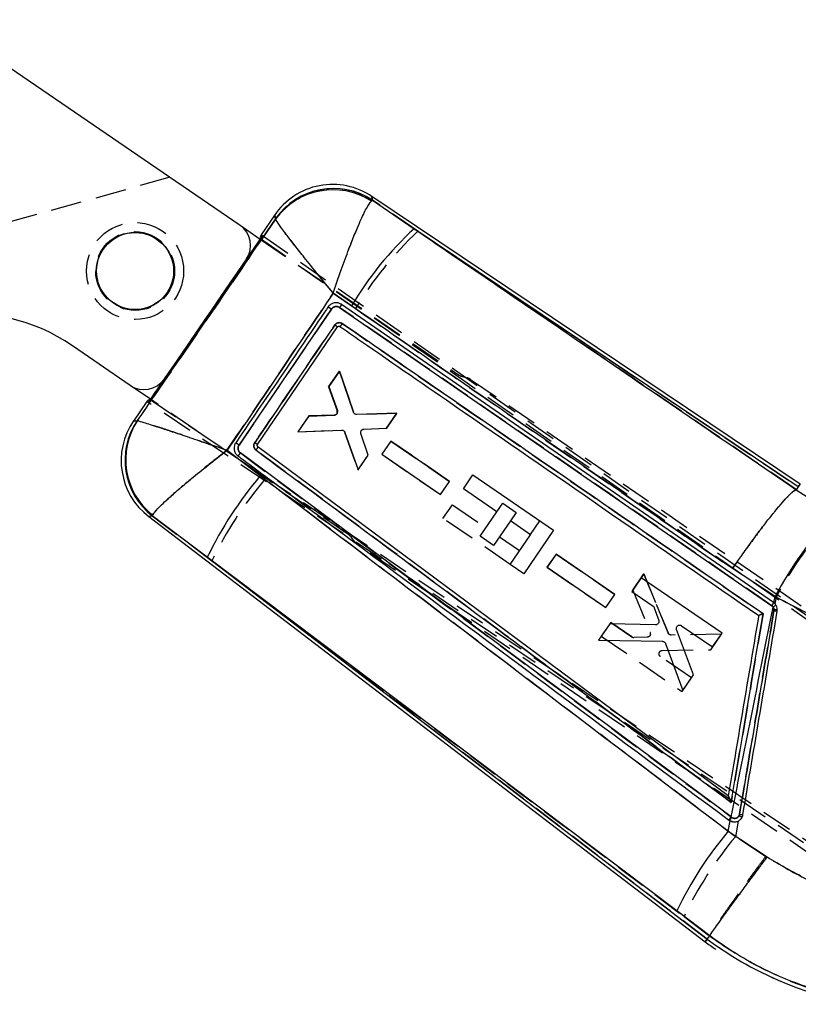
# Model space of a CAD drawing. Extents: x 101 to 797, y 38 to 582.
# Tile 10 of 25: x 298 to 362, y 42 to 123. Entities that reach past the tile are written whole.
import ezdxf

# ---------------------------------------------------------------- set-up
doc = ezdxf.new("R2010")
doc.units = 0
doc.header["$LTSCALE"] = 2
doc.linetypes.add('HIDDEN', pattern=[1.905, 1.27, -0.635])
doc.layers.get('0').update_dxf_attribs({"linetype": 'CONTINUOUS'})

msp = doc.modelspace()

# ---------------------------------------------------------------- linework, layer by layer
at = {"color": 7, "linetype": 'CONTINUOUS'}
for p, q in [((291.3502, 123.0523), (316.1026, 106.1017)), ((327.0098, 108.1704), (326.9237, 108.1005)), ((362.2607, 84.7634), (326.9631, 108.4857)), ((327.0098, 108.1704), (330.4483, 105.8167)), ((318.9625, 106.9527), (317.8433, 105.3184)), ((319.0359, 106.6054), (319.0356, 106.6426)), ((316.1026, 106.1017), (317.759, 104.9674)), ((362.1084, 84.539), (330.4483, 105.8167)), ((317.9497, 105.2459), (308.528, 91.4878)), ((317.7793, 105.0014), (317.757, 104.9688)), ((317.7793, 105.0014), (317.7813, 105)), ((316.6227, 103.3215), (309.8424, 93.4206)), ((325.301, 99.4504), (323.785, 100.5028)), ((316.0189, 87.9819), (323.638, 99.1896)), ((324.3104, 99.315), (359.9289, 74.7297)), ((360.0748, 74.9867), (324.4599, 99.5786)), ((317.5448, 88.0136), (324.1408, 97.7214)), ((324.3148, 97.7664), (324.3321, 97.7563)), ((307.0622, 92.9005), (302.2943, 96.1656)), ((324.2969, 94.0712), (323.4291, 92.8037)), ((325.4532, 90.6913), (324.2969, 94.0712)), ((308.7186, 91.7662), (307.0622, 92.9005)), ((323.4291, 92.8037), (324.1227, 90.8165)), ((308.7167, 91.7675), (308.6944, 91.735)), ((308.4219, 91.5608), (307.3175, 89.9481)), ((308.6944, 91.735), (308.6964, 91.7337)), ((321.772, 90.3834), (320.8699, 89.0659)), ((323.8692, 90.4477), (321.772, 90.3834)), ((329.037, 90.6063), (325.7229, 90.5046)), ((328.1854, 89.3625), (329.037, 90.6063)), ((307.6208, 89.9836), (307.6431, 89.9904)), ((326.3109, 89.2849), (328.1854, 89.3625)), ((320.8699, 89.0659), (324.4768, 89.2109)), ((324.7481, 89.0265), (325.831, 85.9237)), ((326.6651, 87.142), (326.0593, 88.9196)), ((317.5755, 87.8269), (317.5759, 87.8266)), ((356.3382, 59.0556), (317.5755, 87.8269)), ((328.528, 88.3028), (327.7861, 87.2193)), ((333.3698, 84.9864), (328.528, 88.3028)), ((315.0302, 87.5489), (317.7725, 85.4556)), ((356.5738, 57.315), (316.1299, 87.325)), ((325.831, 85.9237), (326.6651, 87.142)), ((327.7861, 87.2193), (332.628, 83.903)), ((334.5065, 84.3799), (335.2825, 85.5131)), ((335.2825, 85.5131), (341.9411, 80.9532)), ((332.628, 83.903), (333.3698, 84.9864)), ((362.1084, 84.539), (361.9453, 84.2984)), ((337.2768, 82.4828), (334.5065, 84.3799)), ((361.9447, 84.2982), (361.9453, 84.2984)), ((361.9453, 84.2984), (365.0755, 82.2572)), ((308.5767, 82.0833), (354.4386, 47.0146)), ((308.876, 82.1442), (308.901, 82.207)), ((313.4072, 78.7309), (308.876, 82.1442)), ((335.8959, 80.4662), (337.2768, 82.4828)), ((338.385, 81.7239), (337.004, 79.7073)), ((340.0429, 80.5885), (338.385, 81.7239)), ((337.004, 79.7073), (335.8959, 80.4662)), ((338.365, 78.1384), (340.0429, 80.5885)), ((341.9411, 80.9532), (339.4872, 77.3698)), ((342.1418, 78.9799), (341.4, 77.8964)), ((346.9835, 75.6636), (342.1418, 78.9799)), ((352.0966, 49.5593), (313.4072, 78.7309)), ((313.4072, 78.7309), (354.6014, 47.2314)), ((339.4872, 77.3698), (338.365, 78.1384)), ((341.4, 77.8964), (346.2417, 74.5802)), ((360.2062, 75.4831), (356.6874, 77.787)), ((349.1661, 77.0271), (348.3902, 75.8938)), ((355.8242, 72.4666), (349.1661, 77.0271)), ((346.2417, 74.5802), (346.9835, 75.6636)), ((348.3902, 75.8938), (350.1351, 74.6987)), ((359.9289, 74.7297), (360.0349, 74.6226)), ((360.1033, 74.966), (360.0748, 74.9867)), ((360.1033, 74.966), (360.2062, 75.4831)), ((350.239, 74.5635), (350.6088, 73.519)), ((346.5688, 73.2337), (345.6476, 71.8882)), ((350.3403, 73.149), (346.5688, 73.2337)), ((352.4912, 73.0849), (355.0484, 71.3334)), ((353.466, 69.0222), (352.0752, 72.7603)), ((355.0484, 71.3334), (355.8242, 72.4666)), ((345.6476, 71.8882), (350.9099, 71.7992)), ((351.1644, 71.6177), (352.5806, 67.729)), ((352.5806, 67.729), (353.466, 69.0222)), ((356.3382, 59.0556), (356.339, 59.0549)), ((356.3385, 56.1428), (356.507, 56.9825)), ((356.3679, 57.0761), (356.4186, 57.0385)), ((356.4186, 57.0385), (356.507, 56.9825)), ((356.6242, 57.2775), (356.5738, 57.315)), ((356.3385, 56.1428), (359.5479, 54.0125)), ((354.8062, 47.5042), (352.0966, 49.5593)), ((354.6014, 47.2314), (354.4386, 47.0146)), ((354.6014, 47.2314), (354.8061, 47.5041)), ((354.8061, 47.5041), (354.8062, 47.5042))]:
    msp.add_line(p, q, dxfattribs=at)
at = {"color": 7, "linetype": 'HIDDEN'}
for p, q in [((310.327, 110.0569), (260.9934, 96.2861)), ((326.9231, 108.105), (327.0092, 108.1746)), ((330.7658, 105.6033), (327.0092, 108.1746)), ((319.0346, 106.6467), (319.0348, 106.6097)), ((330.7658, 105.6033), (362.1084, 84.539)), ((317.757, 104.9688), (308.7167, 91.7675)), ((317.759, 104.9674), (334.1088, 93.7709)), ((317.7813, 105), (391.3931, 53.6741)), ((317.9497, 105.2459), (391.403, 53.9971)), ((323.784, 100.5057), (325.6169, 99.2331)), ((323.6378, 99.1893), (316.0187, 87.9817)), ((324.3058, 94.0833), (323.4035, 92.7659)), ((323.4035, 92.7659), (324.3058, 94.0833)), ((325.4746, 90.6678), (324.3058, 94.0833)), ((324.3058, 94.0833), (325.4746, 90.6678)), ((334.4251, 93.6274), (334.7915, 93.5333)), ((335.1077, 93.3898), (382.25, 61.1064)), ((323.4035, 92.7659), (324.1018, 90.7873)), ((325.0685, 80.5697), (308.7186, 91.7662)), ((372.0362, 48.8061), (308.528, 91.4878)), ((308.6964, 91.7337), (372.7202, 48.6771)), ((321.746, 90.3459), (320.8779, 89.0785)), ((323.8495, 90.4176), (321.746, 90.3459)), ((329.029, 90.5936), (325.7446, 90.4816)), ((328.1946, 89.3755), (329.029, 90.5936)), ((307.6386, 89.9898), (307.6167, 89.9831)), ((326.3183, 89.2978), (328.1946, 89.3755)), ((320.8779, 89.0785), (324.4472, 89.2224)), ((324.7188, 89.0384), (325.8221, 85.9116)), ((326.6739, 87.1553), (326.0686, 88.9311)), ((328.5278, 88.3023), (327.7858, 87.219)), ((333.3701, 84.9868), (328.5278, 88.3023)), ((328.5278, 88.3023), (333.3701, 84.9868)), ((318.1535, 85.16), (315.0277, 87.5466)), ((325.8221, 85.9116), (326.6739, 87.1553)), ((327.7858, 87.219), (332.6282, 83.9035)), ((332.6282, 83.9035), (333.3701, 84.9868)), ((362.1084, 84.539), (361.9471, 84.3012)), ((362.1084, 84.539), (362.2607, 84.7634)), ((361.9471, 84.3012), (361.9466, 84.3009)), ((365.142, 82.2208), (361.9471, 84.3012)), ((332.8286, 81.9297), (333.6046, 83.0629)), ((333.6046, 83.0629), (336.3749, 81.1658)), ((337.2773, 82.4834), (337.7559, 83.1823)), ((337.7559, 83.1823), (338.864, 82.4235)), ((308.8719, 82.1434), (308.8966, 82.2055)), ((308.8719, 82.1434), (313.7886, 78.4393)), ((338.864, 82.4235), (338.3854, 81.7246)), ((338.365, 78.1384), (332.8286, 81.9297)), ((340.0436, 80.5895), (340.8189, 81.7217)), ((337.4831, 80.4069), (339.141, 79.2715)), ((325.5368, 80.0191), (325.3166, 80.3267)), ((372.9272, 47.4926), (325.7849, 79.7761)), ((342.1416, 78.9795), (341.3996, 77.8961)), ((346.9839, 75.664), (342.1416, 78.9795)), ((342.1416, 78.9795), (346.9839, 75.664)), ((354.6014, 47.2314), (313.7886, 78.4393)), ((341.3996, 77.8961), (346.2419, 74.5807)), ((349.3921, 77.3562), (348.4706, 76.0108)), ((348.4706, 76.0108), (349.3921, 77.3562)), ((351.3774, 72.4819), (349.3921, 77.3562)), ((349.3921, 77.3562), (351.3774, 72.4819)), ((346.2419, 74.5807), (346.9839, 75.664)), ((348.4706, 76.0108), (349.913, 72.525)), ((360.279, 75.4358), (360.1867, 74.8909)), ((360.0986, 74.3283), (360.1042, 74.4041)), ((346.6488, 73.351), (345.8727, 72.2179)), ((348.3939, 72.1561), (346.6488, 73.351)), ((346.6488, 73.351), (348.3939, 72.1561)), ((355.7763, 72.3956), (351.6386, 72.3102)), ((354.8906, 71.1026), (355.7763, 72.3956)), ((345.8727, 72.2179), (352.5317, 67.6587)), ((349.6651, 72.1409), (348.5575, 72.1081)), ((350.9026, 71.0479), (354.8906, 71.1026)), ((353.3078, 68.7917), (350.7503, 70.5427)), ((352.5317, 67.6587), (353.3078, 68.7917)), ((357.1486, 56.9689), (356.9303, 55.6811)), ((357.2234, 57.41), (357.2668, 57.5363)), ((359.4153, 54.0455), (356.9303, 55.6811)), ((352.6907, 49.1055), (354.8057, 47.5036)), ((354.4386, 47.0146), (354.6014, 47.2314))]:
    msp.add_line(p, q, dxfattribs=at)
at = {"color": 8, "linetype": 'CONTINUOUS'}
msp.add_line((362.2607, 84.7634), (362.1084, 84.539), dxfattribs=at)
at = {"color": 8, "linetype": 'CONTINUOUS', "flags": 128}
for points in [[(326.9631, 108.4857), (326.9684, 108.4501), (327.0098, 108.1704)], [(319.0356, 106.6426), (318.9707, 106.9178), (318.9625, 106.9527)], [(307.3175, 89.9481), (307.3517, 89.9521), (307.6208, 89.9836)], [(308.876, 82.1442), (308.6105, 82.0902), (308.5767, 82.0833)]]:
    msp.add_lwpolyline(points, dxfattribs=at)
at = {"color": 7, "linetype": 'HIDDEN', "flags": 128}
for points in [[(327.0092, 108.1746), (326.9682, 108.4515), (326.9631, 108.4857)], [(318.9625, 106.9527), (318.9704, 106.9192), (319.0346, 106.6467)], [(307.6167, 89.9831), (307.3503, 89.9519), (307.3175, 89.9481)], [(308.5767, 82.0833), (308.6091, 82.0899), (308.8719, 82.1434)]]:
    msp.add_lwpolyline(points, dxfattribs=at)
at = {"color": 7, "linetype": 'CONTINUOUS', "flags": 128}
for points in [[(317.8441, 105.3196), (317.856, 105.3112), (317.8912, 105.2867), (317.9497, 105.2459)], [(308.528, 91.4878), (308.4688, 91.5275), (308.4332, 91.5515), (308.4211, 91.5596)]]:
    msp.add_lwpolyline(points, dxfattribs=at)
at = {"color": 7, "linetype": 'HIDDEN'}
for radius in [4, 3.25]:
    msp.add_circle((307.457, 102.3262), radius, dxfattribs=at)
at = {"color": 7, "linetype": 'CONTINUOUS'}
for radius in [3.2, 3.175]:
    msp.add_circle((307.457, 102.3262), radius, dxfattribs=at)
for centre, radius, start, end in [((323.736, 103.6838), 5.7855, 55.620943, 146.061484), ((323.8052, 103.3226), 5.8113, 56.533419, 145.159175), ((323.7676, 103.1967), 5.8317, 57.234526, 144.231015), ((314.9725, 104.4516), 2, 325.596321, 55.596321), ((349.0947, 85.4765), 27.5936, 132.512338, 149.574654), ((293.7248, 83.652), 15.1667, 55.596321, 141.353226), ((308.1923, 94.5507), 2, 235.596321, 325.596321), ((312.091, 86.6791), 5.7855, 145.249654, 232.937719), ((312.4378, 86.7347), 5.8102, 146.000993, 232.191634), ((312.5064, 86.783), 5.8257, 146.595375, 231.766389), ((313.3267, 82.1448), 7.2274, 54.29381, 56.520362), ((342.5101, 64.6182), 32.3442, 139.891264, 154.130072), ((385.6748, 62.3132), 28.6722, 135.925774, 152.656135), ((359.2498, 75.2852), 0.8774, 320.715439, 340.109899), ((359.5025, 75.534), 1.0555, 300.28781, 315.88217), ((362.0391, 85.4523), 11.2922, 260.101254, 261.50935), ((355.6286, 57.9213), 1.1229, 311.177216, 327.324179), ((355.6681, 57.8919), 1.1365, 311.32872, 327.27453), ((359.6659, 71.3909), 14.0609, 260.160734, 261.311215), ((379.8844, 36.3134), 30.7834, 139.897341, 154.513795), ((372.5168, 71.5331), 30.1916, 233.601929, 259.319624), ((372.5168, 71.5331), 30.4627, 233.598575, 235.596321)]:
    msp.add_arc(centre, radius, start, end, dxfattribs=at)
at = {"color": 7, "linetype": 'HIDDEN'}
for centre, radius, start, end in [((323.8042, 103.3274), 5.8109, 56.527561, 145.165053), ((323.7667, 103.2021), 5.8311, 57.227087, 144.240687), ((350.8949, 84.0674), 29.4785, 133.066204, 149.038141), ((334.6738, 94.596), 1, 235.596321, 255.596321), ((334.5427, 92.5648), 1, 55.596321, 75.596321), ((323.8357, 90.6966), 0.2811, 340.275889, 18.820119), ((312.433, 86.7339), 5.8099, 145.995448, 232.197223), ((312.5008, 86.7817), 5.8252, 146.582992, 231.776102), ((311.4831, 79.4738), 10.4725, 54.632519, 56.169488), ((342.9651, 64.2676), 32.4362, 139.901288, 154.09308), ((387.3659, 61.1572), 30.6198, 136.535498, 152.204441), ((324.5034, 79.7446), 1, 35.596321, 55.596321), ((326.3499, 80.6012), 1, 215.596321, 235.596321), ((359.2493, 75.2857), 0.878, 320.725407, 340.091113), ((362.2607, 86.7655), 12.6237, 260.138148, 261.39443), ((360.1077, 77.4221), 3.018, 269.933628, 275.205421), ((349.6535, 72.4199), 0.28, 346.400532, 22.048936), ((348.5494, 72.3832), 0.2752, 235.599179, 271.694816), ((355.6739, 57.8879), 1.1297, 311.242874, 327.303609), ((355.9068, 54.847), 2.8814, 57.25151, 62.812074), ((359.8244, 72.3164), 14.9997, 260.182643, 261.246878), ((380.5621, 35.7898), 30.8889, 139.911987, 154.463501), ((372.5168, 71.5331), 30.1916, 233.601929, 259.319624)]:
    msp.add_arc(centre, radius, start, end, dxfattribs=at)
at = {"color": 7, "linetype": 'CONTINUOUS'}
for centre, major_axis, start_param, end_param in [((376.2812, 64.546), (58.4362, -40.7749), 3.1419281, 3.2017722), ((367.5625, 51.8144), (59.1423, -39.7438), 3.0814131, 3.1412572)]:
    msp.add_ellipse(centre, major_axis=major_axis, ratio=0.0699241, start_param=start_param, end_param=end_param, dxfattribs=at)
at = {"color": 7, "linetype": 'HIDDEN'}
for points, knots in [([(323.784, 100.5057), (323.786, 100.5116), (324.0027, 101.1658), (324.4375, 102.4323), (325.0361, 104.0628), (325.5556, 105.3844), (326.0538, 106.5614), (326.5607, 107.6287), (326.7988, 107.9417), (326.9231, 108.105)], [0, 0, 0, 0, 0.00160485, 0.17868116, 0.34656286, 0.47952978, 0.61246622, 0.79773779, 1, 1, 1, 1]), ([(319.0348, 106.6097), (317.1339, 103.838), (313.3347, 98.2984), (309.5365, 92.7581), (307.6386, 89.9898)], [0, 0, 0, 0, 0.500339, 1, 1, 1, 1]), ([(323.784, 100.5057), (323.7801, 100.5105), (323.3432, 101.0406), (322.5053, 102.066), (321.4471, 103.3822), (320.6074, 104.446), (319.8782, 105.3903), (319.2458, 106.2417), (319.1072, 106.4835), (319.0348, 106.6097)], [0, 0, 0, 0, 0.001605, 0.1786876, 0.3465687, 0.4795377, 0.6124767, 0.7977485, 1, 1, 1, 1]), ([(361.9466, 84.3009), (356.3165, 88.1466), (345.9212, 95.2471), (335.5293, 102.3482), (330.7658, 105.6033)], [0, 0, 0, 0, 0.5416068, 1, 1, 1, 1]), ([(315.0277, 87.5466), (316.4957, 89.7163), (319.4171, 94.0342), (322.3332, 98.3557), (323.784, 100.5057)], [0, 0, 0, 0, 0.502489, 1, 1, 1, 1]), ([(323.3646, 99.3742), (323.3658, 99.3735), (323.3693, 99.3712), (323.3835, 99.3619), (323.4095, 99.3444), (323.4445, 99.3209), (323.4867, 99.2923), (323.5344, 99.2599), (323.5856, 99.225), (323.6204, 99.2012), (323.6378, 99.1893)], [0, 0, 0, 0, 0.0737994, 0.2061166, 0.3384297, 0.4707359, 0.6030522, 0.7353807, 0.8676853, 1, 1, 1, 1]), ([(324.3106, 99.3149), (324.2722, 99.337), (324.1866, 99.3863), (324.0318, 99.4088), (323.8705, 99.3797), (323.7312, 99.3037), (323.6673, 99.2254), (323.6378, 99.1893)], [0, 0, 0, 0, 0.17517135, 0.38950296, 0.60336526, 0.81688807, 1, 1, 1, 1]), ([(359.929, 74.7299), (353.9917, 78.8275), (342.1173, 87.0226), (330.2461, 95.2175), (324.3106, 99.3149)], [0, 0, 0, 0, 0.5000071, 1, 1, 1, 1]), ([(324.4598, 99.5787), (324.4601, 99.573), (324.4607, 99.5616), (324.4285, 99.4991), (324.3771, 99.4135), (324.3329, 99.3477), (324.3108, 99.3148)], [0, 0, 0, 0, 0.2500002, 0.50000365, 0.7499948, 1, 1, 1, 1]), ([(325.6169, 99.2331), (330.3639, 95.9449), (340.7082, 88.7796), (351.0768, 81.6451), (356.6872, 77.7846)], [0, 0, 0, 0, 0.4589036, 1, 1, 1, 1]), ([(317.3136, 88.1731), (317.4277, 88.341), (317.9983, 89.1804), (320.1987, 92.4173), (322.2851, 95.4863), (323.9149, 97.8837)], [0, 0, 0, 0, 0.0518641, 0.2593194, 1, 1, 1, 1]), ([(324.1408, 97.7214), (324.1377, 97.724), (324.1314, 97.7293), (324.0802, 97.7664), (324.0061, 97.8194), (323.9453, 97.8623), (323.9149, 97.8837)], [0, 0, 0, 0, 0.2499971, 0.5000027, 0.7499983, 1, 1, 1, 1]), ([(323.915, 97.8837), (323.9476, 97.9216), (324.0129, 97.9974), (324.1515, 98.0622), (324.3008, 98.0798), (324.4317, 98.0521), (324.5012, 98.0106), (324.528, 97.9945)], [0, 0, 0, 0, 0.2157273, 0.4314864, 0.6474566, 0.8637878, 1, 1, 1, 1]), ([(324.528, 97.9945), (324.5049, 97.9616), (324.4587, 97.8959), (324.3959, 97.8157), (324.3488, 97.7626), (324.3376, 97.7584), (324.3321, 97.7563)], [0, 0, 0, 0, 0.2520162, 0.504024, 0.7560334, 1, 1, 1, 1]), ([(324.528, 97.9945), (330.2726, 94.0289), (341.8294, 86.0509), (353.389, 78.0731), (359.2026, 74.0608)], [0, 0, 0, 0, 0.4970737, 1, 1, 1, 1]), ([(324.1003, 90.6017), (324.0868, 90.5734), (324.0599, 90.5166), (323.9867, 90.4548), (323.913, 90.4237), (323.8657, 90.4191), (323.8495, 90.4176)], [0, 0, 0, 0, 0.2836215, 0.5672239, 0.8514592, 1, 1, 1, 1]), ([(315.0277, 87.5466), (315.0218, 87.5486), (314.395, 87.7651), (313.1831, 88.1812), (311.624, 88.7102), (310.3563, 89.1348), (309.1431, 89.535), (308.0529, 89.8839), (307.7755, 89.9548), (307.6386, 89.9898)], [0, 0, 0, 0, 0.00159111, 0.17088131, 0.33187975, 0.45985218, 0.5878002, 0.79659538, 1, 1, 1, 1]), ([(326.0796, 89.1351), (326.0957, 89.1625), (326.1279, 89.2172), (326.2072, 89.2729), (326.2744, 89.2941), (326.312, 89.2972), (326.3183, 89.2977)], [0, 0, 0, 0, 0.3121484, 0.6242898, 0.9373325, 1, 1, 1, 1]), ([(316.0184, 87.9813), (316.0011, 87.9931), (315.9665, 88.0166), (315.9157, 88.0511), (315.8684, 88.0831), (315.8266, 88.1112), (315.792, 88.1344), (315.7663, 88.1515), (315.7519, 88.1609), (315.7485, 88.163), (315.7472, 88.1638)], [0, 0, 0, 0, 0.131348, 0.2626895, 0.3940257, 0.5253728, 0.6567155, 0.7880515, 0.9193954, 1, 1, 1, 1]), ([(316.0187, 87.9817), (316.0005, 87.9505), (315.9551, 87.8725), (315.9273, 87.7272), (315.9496, 87.5645), (316.0198, 87.4224), (316.0952, 87.3556), (316.1299, 87.3249)], [0, 0, 0, 0, 0.1470971, 0.3681136, 0.5894792, 0.8111044, 1, 1, 1, 1]), ([(317.4146, 87.5709), (317.3947, 87.5874), (317.3368, 87.6356), (317.2673, 87.7429), (317.2306, 87.8884), (317.2418, 88.041), (317.2896, 88.129), (317.3136, 88.1731)], [0, 0, 0, 0, 0.115661, 0.3365984, 0.5572952, 0.7779082, 1, 1, 1, 1]), ([(317.5759, 87.8266), (317.5756, 87.8212), (317.5751, 87.8103), (317.5397, 87.7499), (317.4846, 87.6669), (317.438, 87.6029), (317.4146, 87.5709)], [0, 0, 0, 0, 0.2500002, 0.5000034, 0.7500068, 1, 1, 1, 1]), ([(315.0277, 87.5466), (315.0228, 87.5428), (314.4966, 87.1365), (313.4809, 86.339), (312.1784, 85.2805), (311.1229, 84.3916), (310.1169, 83.5095), (309.2198, 82.6629), (309.0034, 82.3566), (308.8966, 82.2055)], [0, 0, 0, 0, 0.0015914, 0.17088011, 0.33187833, 0.45985135, 0.58779962, 0.79659488, 1, 1, 1, 1]), ([(316.1302, 87.3248), (316.1059, 87.2927), (316.0574, 87.2287), (315.9923, 87.1504), (315.9441, 87.0984), (315.9334, 87.0941), (315.9282, 87.092)], [0, 0, 0, 0, 0.2518979, 0.503802, 0.7556965, 1, 1, 1, 1]), ([(316.13, 87.3249), (322.8791, 82.3162), (336.3772, 72.2989), (349.8755, 62.2847), (356.6246, 57.2777)], [0, 0, 0, 0, 0.5000017, 1, 1, 1, 1]), ([(356.5801, 58.5099), (349.9798, 63.4067), (336.9245, 73.0923), (323.8694, 82.7807), (317.4146, 87.5709)], [0, 0, 0, 0, 0.505571, 1, 1, 1, 1]), ([(356.9303, 55.6811), (347.812, 62.5987), (334.8771, 72.4118), (321.9637, 82.2555), (318.1535, 85.16)], [0, 0, 0, 0, 0.70494256, 1, 1, 1, 1]), ([(361.9466, 84.3009), (361.8791, 84.2712), (361.7442, 84.2118), (361.3859, 83.887), (360.9217, 83.3943), (360.3573, 82.7369), (359.7081, 81.9318), (358.9948, 81.0062), (358.2354, 79.9821), (357.4965, 78.9521), (356.9785, 78.2093), (356.7253, 77.8402), (356.6872, 77.7846)], [0, 0, 0, 0, 0.1113324, 0.2226644, 0.3339966, 0.4453289, 0.5566619, 0.6679944, 0.7793285, 0.890662, 0.9835503, 1, 1, 1, 1]), ([(313.7886, 78.4393), (317.6151, 75.5536), (330.5825, 65.7743), (343.5498, 55.9974), (352.6907, 49.1055)], [0, 0, 0, 0, 0.29508609, 1, 1, 1, 1]), ([(360.1042, 74.4041), (360.1005, 74.4405), (360.0921, 74.5224), (360.0336, 74.641), (359.9638, 74.7003), (359.929, 74.7299)], [0, 0, 0, 0, 0.285723, 0.6428803, 1, 1, 1, 1]), ([(360.279, 75.4358), (361.3093, 74.9012), (363.3697, 73.8319), (366.5799, 72.3817), (369.8621, 71.0432), (372.0896, 70.2738), (373.2033, 69.889)], [0, 0, 0, 0, 0.2468891, 0.4937678, 0.7468868, 1, 1, 1, 1]), ([(359.2026, 74.0608), (358.774, 71.5194), (357.8997, 66.3358), (357.0257, 61.1522), (356.5801, 58.5099)], [0, 0, 0, 0, 0.4902756, 1, 1, 1, 1]), ([(360.1042, 74.4041), (359.3347, 69.8644), (358.3744, 64.1997), (357.4141, 58.535), (357.2234, 57.41)], [0, 0, 0, 0, 0.8013986, 1, 1, 1, 1]), ([(357.2668, 57.5363), (357.7387, 60.335), (358.6826, 65.9323), (359.6266, 71.5297), (360.0986, 74.3283)], [0, 0, 0, 0, 0.5000004, 1, 1, 1, 1]), ([(359.2026, 74.0608), (359.2014, 74.0604), (359.1938, 74.0571), (359.1479, 74.0377), (359.0689, 74.005), (358.9748, 73.968), (358.905, 73.9424), (358.859, 73.9274), (358.849, 73.9264), (358.8444, 73.926)], [0, 0, 0, 0, 0.0070812, 0.0478055, 0.2878289, 0.49543, 0.6767339, 0.8489856, 1, 1, 1, 1]), ([(349.9256, 72.354), (349.9153, 72.3244), (349.8948, 72.2651), (349.8289, 72.196), (349.7496, 72.1514), (349.6918, 72.1442), (349.6651, 72.1409)], [0, 0, 0, 0, 0.2587299, 0.5174544, 0.7766106, 1, 1, 1, 1]), ([(351.6386, 72.3102), (351.6073, 72.3127), (351.5446, 72.3178), (351.461, 72.3644), (351.4054, 72.423), (351.3847, 72.4666), (351.3774, 72.4819)], [0, 0, 0, 0, 0.2821404, 0.56426, 0.8465011, 1, 1, 1, 1]), ([(350.7503, 70.5427), (350.7262, 70.5631), (350.678, 70.6038), (350.637, 70.6906), (350.6246, 70.7791), (350.6381, 70.8339), (350.644, 70.8582)], [0, 0, 0, 0, 0.26374665, 0.5275037, 0.79011243, 1, 1, 1, 1]), ([(350.644, 70.8582), (350.6566, 70.8866), (350.6817, 70.9435), (350.7523, 71.0065), (350.8292, 71.0418), (350.8813, 71.0461), (350.9026, 71.0479)], [0, 0, 0, 0, 0.270673, 0.5413347, 0.8126638, 1, 1, 1, 1]), ([(356.5801, 58.5099), (356.5797, 58.5111), (356.5505, 58.5837), (356.4934, 58.7229), (356.421, 58.8914), (356.3734, 58.9946), (356.3487, 59.043), (356.342, 59.0513), (356.339, 59.0549)], [0, 0, 0, 0, 0.0053142, 0.335585, 0.6405067, 0.8090093, 0.9156938, 1, 1, 1, 1]), ([(356.7154, 56.9101), (356.6376, 56.9312), (356.5317, 56.9599), (356.4423, 57.022), (356.4186, 57.0385)], [0, 0, 0, 0, 0.7345573, 1, 1, 1, 1]), ([(356.6246, 57.2777), (356.6672, 57.2525), (356.7494, 57.204), (356.8929, 57.1912), (357.0269, 57.2227), (357.1463, 57.2962), (357.1977, 57.3721), (357.2234, 57.41)], [0, 0, 0, 0, 0.21240506, 0.41003887, 0.60701821, 0.80349541, 1, 1, 1, 1]), ([(359.4153, 54.0455), (359.3875, 54.0081), (359.1893, 53.7415), (358.7206, 53.1091), (358.025, 52.1626), (357.2758, 51.1323), (356.5953, 50.1844), (356, 49.3423), (355.5099, 48.6335), (355.1377, 48.0768), (354.8865, 47.6776), (354.8326, 47.5616), (354.8057, 47.5036)], [0, 0, 0, 0, 0.0117315, 0.0834601, 0.1980319, 0.3126031, 0.427171, 0.5417389, 0.656304, 0.7708693, 0.8854347, 1, 1, 1, 1]), ([(369.4737, 49.9356), (368.4081, 50.204), (366.2606, 50.7448), (362.8452, 52.0665), (360.6404, 53.3386), (359.4153, 54.0455)], [0, 0, 0, 0, 0.3044239, 0.6135003, 1, 1, 1, 1]), ([(354.8055, 47.5033), (355.4962, 47.021), (356.8828, 46.0526), (359.4876, 44.617), (362.6395, 43.2308), (365.1285, 42.5851), (366.3841, 42.2594)], [0, 0, 0, 0, 0.1969333, 0.3953623, 0.6949578, 1, 1, 1, 1])]:
    msp.add_open_spline(points, degree=3, knots=knots, dxfattribs=at)
at = {"color": 7, "linetype": 'CONTINUOUS'}
for points, knots in [([(323.785, 100.5028), (323.787, 100.5087), (324.0038, 101.1614), (324.4371, 102.4257), (325.0354, 104.0545), (325.5548, 105.3763), (326.0534, 106.5545), (326.5608, 107.6231), (326.7992, 107.9368), (326.9237, 108.1005)], [0, 0, 0, 0, 0.0016059, 0.178403, 0.3460547, 0.4791465, 0.6122077, 0.7975953, 1, 1, 1, 1]), ([(307.6431, 89.9904), (309.5403, 92.7578), (313.3374, 98.2965), (317.1355, 103.8345), (319.0359, 106.6054)], [0, 0, 0, 0, 0.49964492, 1, 1, 1, 1]), ([(323.785, 100.5028), (323.7811, 100.5075), (323.3454, 101.037), (322.5087, 102.06), (321.4516, 103.375), (320.6115, 104.4389), (319.8813, 105.3842), (319.2479, 106.2366), (319.1086, 106.4789), (319.0359, 106.6054)], [0, 0, 0, 0, 0.0016048, 0.1784079, 0.3460596, 0.4791536, 0.6122173, 0.7976049, 1, 1, 1, 1]), ([(330.4483, 105.8167), (335.4034, 102.4306), (345.9005, 95.2574), (356.401, 88.0849), (361.9447, 84.2982)], [0, 0, 0, 0, 0.4720471, 1, 1, 1, 1]), ([(323.785, 100.5028), (322.3344, 98.3536), (319.4187, 94.0339), (316.4979, 89.7177), (315.0302, 87.5489)], [0, 0, 0, 0, 0.4975311, 1, 1, 1, 1]), ([(323.3638, 99.3731), (323.265, 99.2276), (322.7101, 98.4104), (320.172, 94.6733), (317.7313, 91.0826), (315.747, 88.1635)], [0, 0, 0, 0, 0.0389182, 0.2186603, 1, 1, 1, 1]), ([(323.3637, 99.373), (323.365, 99.3723), (323.3686, 99.3703), (323.383, 99.3611), (323.4092, 99.3439), (323.4443, 99.3206), (323.4866, 99.2922), (323.5345, 99.2599), (323.5857, 99.2251), (323.6206, 99.2014), (323.638, 99.1895)], [0, 0, 0, 0, 0.0737752, 0.2060935, 0.3384174, 0.4707356, 0.6030542, 0.7353661, 0.8676737, 1, 1, 1, 1]), ([(324.427, 99.6001), (324.3471, 99.6392), (324.1873, 99.7174), (323.9152, 99.7254), (323.6585, 99.6484), (323.4728, 99.5161), (323.3915, 99.4094), (323.3638, 99.3731)], [0, 0, 0, 0, 0.2215841, 0.4431622, 0.664563, 0.8856497, 1, 1, 1, 1]), ([(323.638, 99.1895), (323.6614, 99.219), (323.7185, 99.2912), (323.846, 99.3702), (324.0064, 99.4078), (324.1709, 99.3926), (324.2646, 99.3405), (324.3104, 99.315)], [0, 0, 0, 0, 0.1483167, 0.3628047, 0.5777505, 0.7935299, 1, 1, 1, 1]), ([(324.3107, 99.3148), (324.3328, 99.3477), (324.377, 99.4135), (324.4284, 99.4992), (324.4606, 99.5616), (324.46, 99.5731), (324.4597, 99.5788)], [0, 0, 0, 0, 0.2500117, 0.5000021, 0.7500028, 1, 1, 1, 1]), ([(324.4597, 99.5788), (324.4542, 99.5824), (324.4433, 99.5895), (324.4324, 99.5966), (324.427, 99.6001)], [0, 0, 0, 0, 0.5001338, 1, 1, 1, 1]), ([(356.6874, 77.787), (351.163, 81.5876), (340.6888, 88.7934), (330.2391, 96.0304), (325.301, 99.4504)], [0, 0, 0, 0, 0.527435, 1, 1, 1, 1]), ([(323.9122, 97.8796), (323.7981, 97.7118), (323.2274, 96.8724), (321.0279, 93.6369), (318.9425, 90.5692), (317.3136, 88.1731)], [0, 0, 0, 0, 0.05188575, 0.25942785, 1, 1, 1, 1]), ([(324.528, 97.9944), (324.5012, 98.0105), (324.4317, 98.0521), (324.3008, 98.0797), (324.1515, 98.0621), (324.0114, 97.9967), (323.9456, 97.9191), (323.9122, 97.8796)], [0, 0, 0, 0, 0.1352907, 0.3501225, 0.5645956, 0.7788394, 1, 1, 1, 1]), ([(323.9122, 97.8796), (323.9429, 97.8587), (324.0044, 97.8168), (324.0794, 97.7651), (324.1312, 97.729), (324.1376, 97.7239), (324.1408, 97.7214)], [0, 0, 0, 0, 0.2499908, 0.4999997, 0.7499986, 1, 1, 1, 1]), ([(324.1408, 97.7214), (324.151, 97.7333), (324.1715, 97.7571), (324.215, 97.7774), (324.2618, 97.7829), (324.2956, 97.7754), (324.3122, 97.7677), (324.3148, 97.7664)], [0, 0, 0, 0, 0.2392252, 0.4785352, 0.7174296, 0.9555739, 1, 1, 1, 1]), ([(324.528, 97.9944), (324.5049, 97.9616), (324.4587, 97.8959), (324.3959, 97.8157), (324.3488, 97.7626), (324.3376, 97.7584), (324.3321, 97.7563)], [0, 0, 0, 0, 0.2519956, 0.5039854, 0.7559697, 1, 1, 1, 1]), ([(324.3321, 97.7563), (324.4291, 97.6894), (325.1916, 97.1627), (328.6166, 94.797), (340.0222, 86.9199), (350.765, 79.5036), (358.8444, 73.926)], [0, 0, 0, 0, 0.0084307, 0.0663001, 0.2977776, 1, 1, 1, 1]), ([(359.2025, 74.0606), (353.3889, 78.0729), (341.8294, 86.0508), (330.2726, 94.0288), (324.528, 97.9944)], [0, 0, 0, 0, 0.5029266, 1, 1, 1, 1]), ([(324.0417, 90.5161), (324.0158, 90.4974), (323.964, 90.4599), (323.9008, 90.4517), (323.8692, 90.4477)], [0, 0, 0, 0, 0.5008916, 1, 1, 1, 1]), ([(324.1227, 90.8165), (324.1299, 90.7858), (324.1442, 90.7242), (324.1253, 90.6298), (324.0869, 90.5597), (324.053, 90.5271), (324.0417, 90.5161)], [0, 0, 0, 0, 0.285868, 0.5717859, 0.8564416, 1, 1, 1, 1]), ([(325.7229, 90.5046), (325.6916, 90.5068), (325.6291, 90.5111), (325.5452, 90.5568), (325.4841, 90.6194), (325.4625, 90.6697), (325.4532, 90.6913)], [0, 0, 0, 0, 0.2664073, 0.5327214, 0.7998057, 1, 1, 1, 1]), ([(307.6431, 89.9904), (307.7799, 89.9555), (308.0575, 89.8847), (309.1461, 89.5365), (310.3591, 89.1367), (311.6266, 88.7124), (313.1857, 88.1835), (314.3975, 87.7674), (315.0244, 87.551), (315.0302, 87.5489)], [0, 0, 0, 0, 0.2029403, 0.4118521, 0.5398724, 0.6679178, 0.8290142, 0.998408, 1, 1, 1, 1]), ([(324.4768, 89.2109), (324.5081, 89.2091), (324.5705, 89.2054), (324.6546, 89.1607), (324.7164, 89.0986), (324.7385, 89.0483), (324.7481, 89.0265)], [0, 0, 0, 0, 0.2655558, 0.5311015, 0.7973942, 1, 1, 1, 1]), ([(326.0593, 88.9196), (326.0526, 88.9506), (326.0392, 89.0132), (326.06, 89.1086), (326.0956, 89.1695), (326.1208, 89.1967), (326.1246, 89.2009)], [0, 0, 0, 0, 0.312398, 0.6308805, 0.9439398, 1, 1, 1, 1]), ([(326.1246, 89.2009), (326.149, 89.2213), (326.1976, 89.262), (326.2666, 89.2815), (326.3044, 89.2844), (326.3109, 89.2849)], [0, 0, 0, 0, 0.4532402, 0.9064242, 1, 1, 1, 1]), ([(315.747, 88.1635), (315.7047, 88.0853), (315.62, 87.9289), (315.6002, 87.6578), (315.6655, 87.3987), (315.7893, 87.2074), (315.8926, 87.1216), (315.9281, 87.0921)], [0, 0, 0, 0, 0.2209583, 0.4418768, 0.6627861, 0.8839037, 1, 1, 1, 1]), ([(315.747, 88.1634), (315.7483, 88.1627), (315.7517, 88.1607), (315.7662, 88.1514), (315.792, 88.1344), (315.8267, 88.1113), (315.8686, 88.0833), (315.916, 88.0514), (315.9669, 88.0171), (316.0016, 87.9936), (316.0189, 87.9819)], [0, 0, 0, 0, 0.08044977, 0.21181479, 0.34317702, 0.47454134, 0.6059111, 0.73726723, 0.86862992, 1, 1, 1, 1]), ([(316.1299, 87.3249), (316.1022, 87.3486), (316.0335, 87.4074), (315.9596, 87.5356), (315.9274, 87.6961), (315.9469, 87.8533), (315.9962, 87.9413), (316.0189, 87.9819)], [0, 0, 0, 0, 0.14869686, 0.36971352, 0.59040196, 0.81094852, 1, 1, 1, 1]), ([(317.3136, 88.1731), (317.2889, 88.1272), (317.2413, 88.039), (317.2311, 87.8867), (317.2674, 87.7429), (317.3368, 87.6355), (317.3948, 87.5874), (317.4147, 87.5708)], [0, 0, 0, 0, 0.2299629, 0.4426942, 0.6633962, 0.88433, 1, 1, 1, 1]), ([(317.5759, 87.8266), (317.5756, 87.8212), (317.5751, 87.8103), (317.5397, 87.7499), (317.4847, 87.6668), (317.438, 87.6028), (317.4147, 87.5708)], [0, 0, 0, 0, 0.249999, 0.4999949, 0.7500083, 1, 1, 1, 1]), ([(317.5755, 87.8269), (317.5643, 87.8372), (317.5417, 87.8579), (317.5231, 87.9011), (317.519, 87.9476), (317.5285, 87.9864), (317.5406, 88.0066), (317.5448, 88.0136)], [0, 0, 0, 0, 0.21775236, 0.43890809, 0.66043623, 0.88258871, 1, 1, 1, 1]), ([(308.901, 82.207), (309.0078, 82.3581), (309.2244, 82.6649), (310.1201, 83.5109), (311.1258, 84.3933), (312.1811, 85.2825), (313.4835, 86.3412), (314.4992, 87.1388), (315.0253, 87.5452), (315.0302, 87.5489)], [0, 0, 0, 0, 0.2029404, 0.4118524, 0.5398732, 0.6679187, 0.8290152, 0.9984076, 1, 1, 1, 1]), ([(315.9281, 87.0921), (315.9334, 87.0942), (315.9441, 87.0984), (315.9923, 87.1504), (316.0574, 87.2287), (316.1059, 87.2927), (316.1302, 87.3247)], [0, 0, 0, 0, 0.2443253, 0.4962134, 0.7481042, 1, 1, 1, 1]), ([(315.9283, 87.0919), (316.0909, 86.9713), (316.9034, 86.3679), (320.3162, 83.8341), (333.6332, 73.9473), (346.3007, 64.5469), (356.3679, 57.0761)], [0, 0, 0, 0, 0.0120563, 0.060281, 0.2531807, 1, 1, 1, 1]), ([(317.4147, 87.5708), (323.8694, 82.7806), (336.9245, 73.0921), (349.9797, 63.4065), (356.5801, 58.5097)], [0, 0, 0, 0, 0.494427, 1, 1, 1, 1]), ([(317.7725, 85.4556), (318.4254, 84.9577), (331.2655, 75.1648), (344.129, 65.4057), (356.3385, 56.1428)], [0, 0, 0, 0, 0.0508467, 1, 1, 1, 1]), ([(356.6874, 77.787), (356.7255, 77.8425), (356.9778, 78.2102), (357.4947, 78.9514), (358.2327, 79.98), (358.9921, 81.004), (359.7055, 81.9295), (360.3549, 82.7345), (360.9194, 83.3918), (361.3837, 83.8845), (361.7421, 84.2091), (361.8772, 84.2685), (361.9447, 84.2982)], [0, 0, 0, 0, 0.0164564, 0.1089478, 0.2203306, 0.3317129, 0.4430946, 0.554476, 0.6658571, 0.7772382, 0.888619, 1, 1, 1, 1]), ([(350.1351, 74.6987), (350.1593, 74.6788), (350.2045, 74.6417), (350.2281, 74.5883), (350.239, 74.5635)], [0, 0, 0, 0, 0.5360944, 1, 1, 1, 1]), ([(360.3718, 74.2839), (360.3774, 74.3638), (360.3885, 74.5237), (360.3034, 74.7527), (360.1927, 74.8941), (360.1171, 74.9549), (360.1033, 74.966)], [0, 0, 0, 0, 0.3099377, 0.6198598, 0.9302957, 1, 1, 1, 1]), ([(372.9259, 69.9279), (371.8566, 70.3061), (369.7179, 71.0625), (366.5135, 72.3883), (363.3255, 73.8455), (361.246, 74.9373), (360.2062, 75.4831)], [0, 0, 0, 0, 0.2468875, 0.49377825, 0.74688384, 1, 1, 1, 1]), ([(358.8444, 73.926), (358.8267, 73.8207), (358.674, 72.9147), (357.9814, 68.806), (357.1637, 63.9545), (356.4811, 59.9036), (356.3382, 59.0556)], [0, 0, 0, 0, 0.0212419, 0.182776, 0.828912, 1, 1, 1, 1]), ([(356.5738, 57.315), (357.0044, 59.4619), (358.1615, 65.2304), (359.3123, 71.0001), (360.0349, 74.6226)], [0, 0, 0, 0, 0.3721709, 1, 1, 1, 1]), ([(356.5801, 58.5097), (357.0256, 61.152), (357.8997, 66.3357), (358.7739, 71.5193), (359.2025, 74.0606)], [0, 0, 0, 0, 0.50974, 1, 1, 1, 1]), ([(360.0979, 74.3283), (359.6254, 71.5297), (358.6804, 65.9326), (357.7355, 60.3354), (357.2631, 57.5368)], [0, 0, 0, 0, 0.4999997, 1, 1, 1, 1]), ([(357.5418, 57.4913), (358.0134, 60.2901), (358.9567, 65.8877), (359.9001, 71.4852), (360.3718, 74.2839)], [0, 0, 0, 0, 0.4999999, 1, 1, 1, 1]), ([(359.2025, 74.0606), (359.2014, 74.0602), (359.1939, 74.057), (359.148, 74.0375), (359.0691, 74.005), (358.975, 73.9679), (358.9051, 73.9423), (358.859, 73.9273), (358.8491, 73.9264), (358.8444, 73.926)], [0, 0, 0, 0, 0.0071073, 0.0470924, 0.2872229, 0.4949131, 0.6762675, 0.8485498, 1, 1, 1, 1]), ([(360.0349, 74.6226), (360.0412, 74.6125), (360.0715, 74.5644), (360.1074, 74.4649), (360.101, 74.3738), (360.0979, 74.3283)], [0, 0, 0, 0, 0.1158598, 0.5576085, 1, 1, 1, 1]), ([(350.5043, 73.199), (350.4766, 73.1831), (350.4255, 73.1539), (350.3671, 73.1505), (350.3403, 73.149)], [0, 0, 0, 0, 0.542396, 1, 1, 1, 1]), ([(350.6088, 73.519), (350.6161, 73.4883), (350.6307, 73.4268), (350.6122, 73.3325), (350.5692, 73.2525), (350.5246, 73.2158), (350.5043, 73.199)], [0, 0, 0, 0, 0.2607452, 0.5215359, 0.7812806, 1, 1, 1, 1]), ([(352.0752, 72.7603), (352.0673, 72.7906), (352.0514, 72.8511), (352.0675, 72.9449), (352.1057, 73.0202), (352.1435, 73.0557), (352.1586, 73.0699)], [0, 0, 0, 0, 0.2728144, 0.54568076, 0.8174277, 1, 1, 1, 1]), ([(352.1586, 73.0699), (352.1846, 73.0874), (352.2365, 73.1223), (352.3305, 73.1378), (352.4192, 73.1258), (352.4688, 73.0977), (352.4912, 73.0849)], [0, 0, 0, 0, 0.260958, 0.5218641, 0.7838643, 1, 1, 1, 1]), ([(350.9099, 71.7992), (350.941, 71.7955), (351.0032, 71.7882), (351.0849, 71.7386), (351.1384, 71.6779), (351.1576, 71.6335), (351.1644, 71.6177)], [0, 0, 0, 0, 0.2815558, 0.563009, 0.8450616, 1, 1, 1, 1]), ([(356.339, 59.0549), (356.3419, 59.0513), (356.3486, 59.0431), (356.3732, 58.9948), (356.4208, 58.8918), (356.4932, 58.7232), (356.5503, 58.5839), (356.5796, 58.5108), (356.5801, 58.5097)], [0, 0, 0, 0, 0.0842053, 0.1906952, 0.3587686, 0.6628399, 0.9946873, 1, 1, 1, 1]), ([(356.507, 56.9825), (356.5366, 56.968), (356.6002, 56.9368), (356.6692, 56.9206), (356.7062, 56.9118)], [0, 0, 0, 0, 0.4645808, 1, 1, 1, 1]), ([(357.2631, 57.5368), (357.2505, 57.4908), (357.2257, 57.4005), (357.1341, 57.292), (357.0163, 57.2192), (356.8808, 57.1908), (356.7418, 57.2067), (356.6634, 57.2539), (356.6242, 57.2775)], [0, 0, 0, 0, 0.1719456, 0.3374539, 0.5031265, 0.6688167, 0.8343778, 1, 1, 1, 1]), ([(356.7062, 56.9118), (356.7155, 56.9102), (356.8033, 56.8943), (356.976, 56.898), (357.2046, 56.9829), (357.3908, 57.1389), (357.5021, 57.32), (357.5309, 57.4445), (357.5418, 57.4913)], [0, 0, 0, 0, 0.02517628, 0.23767452, 0.44992478, 0.66159997, 0.87272941, 1, 1, 1, 1]), ([(354.8062, 47.5042), (354.8388, 47.5579), (354.904, 47.6652), (355.1717, 48.0519), (355.5594, 48.5967), (356.0637, 49.2947), (356.6713, 50.1275), (357.3621, 51.0676), (358.1191, 52.092), (358.8296, 53.0489), (359.3107, 53.6947), (359.5199, 53.975), (359.5479, 54.0125)], [0, 0, 0, 0, 0.1140588, 0.2281175, 0.342176, 0.4562347, 0.5702955, 0.6843569, 0.798422, 0.9124869, 0.9883152, 1, 1, 1, 1]), ([(359.5479, 54.0125), (360.0481, 53.7049), (361.6949, 52.6922), (364.6958, 51.2504), (367.2779, 50.4752), (368.5837, 50.0832)], [0, 0, 0, 0, 0.177384, 0.5839749, 1, 1, 1, 1]), ([(365.2061, 42.532), (363.7295, 42.9927), (360.7363, 43.9265), (357.2931, 45.7593), (355.3964, 47.0899), (354.8061, 47.5041)], [0, 0, 0, 0, 0.40141134, 0.81370524, 1, 1, 1, 1])]:
    msp.add_open_spline(points, degree=3, knots=knots, dxfattribs=at)

doc.saveas('drawing.dxf')
